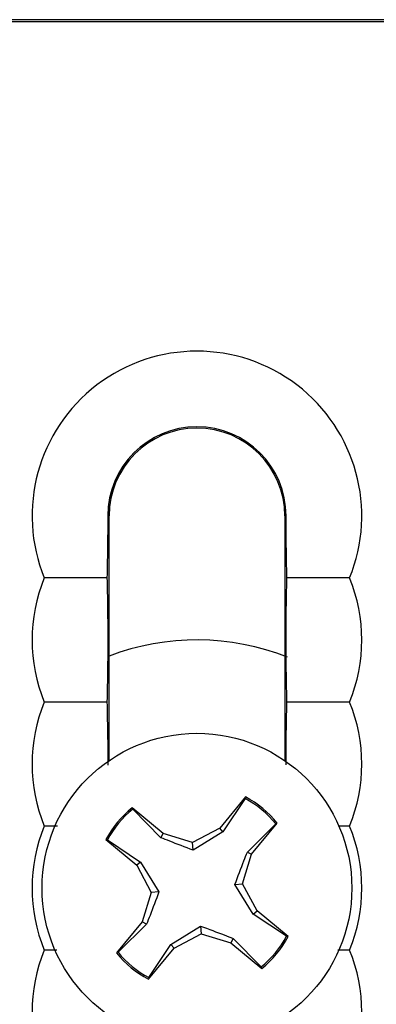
# Model space of a CAD drawing. Header units: inches. Extents: x 0.3 to 33.8, y 0.2 to 21.7.
# Tile 16 of 192: x 12.3687 to 12.4046, y 6.4587 to 6.5579. Entities that reach past the tile are written whole.
import ezdxf

# ---------------------------------------------------------------- set-up
doc = ezdxf.new("R2010")
doc.units = ezdxf.units.IN
doc.header["$MEASUREMENT"] = 0

msp = doc.modelspace()

# ---------------------------------------------------------------- linework, layer by layer
at = {"color": 7, "linetype": 'Continuous', "lineweight": 25}
for p, q in [((12.53656499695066, 6.557917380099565), (12.23656499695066, 6.557917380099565)), ((12.53656499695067, 6.557917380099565), (12.23656499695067, 6.557917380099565)), ((12.53656499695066, 6.557699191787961), (12.23656499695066, 6.557699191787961)), ((12.37758457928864, 6.507917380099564), (12.37771499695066, 6.507917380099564)), ((12.37771499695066, 6.483264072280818), (12.37771499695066, 6.507917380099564)), ((12.39541499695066, 6.507917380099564), (12.39541499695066, 6.483264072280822)), ((12.39554541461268, 6.507917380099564), (12.39541499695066, 6.507917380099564)), ((12.40194347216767, 6.501667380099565), (12.39562687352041, 6.501667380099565)), ((12.40194347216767, 6.489167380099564), (12.39562687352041, 6.489167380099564)), ((12.39145195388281, 6.479597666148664), (12.38886916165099, 6.476471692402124)), ((12.39142053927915, 6.479439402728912), (12.38917767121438, 6.476093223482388)), ((12.39142053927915, 6.479439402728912), (12.39145195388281, 6.479597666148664)), ((12.38316039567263, 6.475928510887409), (12.38003442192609, 6.478511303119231)), ((12.38009511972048, 6.478361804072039), (12.38003442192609, 6.478511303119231)), ((12.38292879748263, 6.475498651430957), (12.38009511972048, 6.478361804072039)), ((12.37252316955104, 6.476667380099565), (12.37118652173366, 6.476667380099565)), ((12.38886916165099, 6.476471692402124), (12.38612727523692, 6.47501777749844)), ((12.38917767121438, 6.476093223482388), (12.38886916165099, 6.476471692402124)), ((12.39164626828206, 6.474053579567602), (12.39450942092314, 6.476887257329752)), ((12.39207612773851, 6.473821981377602), (12.39465891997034, 6.476947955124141)), ((12.39450942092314, 6.476887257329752), (12.39465891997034, 6.476947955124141)), ((12.40194347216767, 6.476667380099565), (12.40084689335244, 6.476667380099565)), ((12.38292879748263, 6.475498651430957), (12.38316039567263, 6.475928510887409)), ((12.38612727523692, 6.47501777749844), (12.38316039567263, 6.475928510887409)), ((12.38917767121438, 6.476093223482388), (12.38620121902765, 6.474240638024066)), ((12.37738471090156, 6.475304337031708), (12.3805106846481, 6.472721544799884)), ((12.37754297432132, 6.475272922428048), (12.37738471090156, 6.475304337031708)), ((12.37754297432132, 6.475272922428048), (12.38088915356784, 6.473030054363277)), ((12.38620121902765, 6.474240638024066), (12.38612727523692, 6.47501777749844)), ((12.39116539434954, 6.470855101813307), (12.39207612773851, 6.473821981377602)), ((12.39164626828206, 6.474053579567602), (12.39207612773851, 6.473821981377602)), ((12.38088915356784, 6.473030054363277), (12.3805106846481, 6.472721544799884)), ((12.3805106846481, 6.472721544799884), (12.38196459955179, 6.469979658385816)), ((12.38088915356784, 6.473030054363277), (12.38274173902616, 6.470053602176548)), ((12.39038825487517, 6.470781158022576), (12.39116539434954, 6.470855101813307)), ((12.39224084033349, 6.467804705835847), (12.39038825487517, 6.470781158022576)), ((12.39261930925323, 6.468113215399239), (12.39116539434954, 6.470855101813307)), ((12.38196459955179, 6.469979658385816), (12.38105386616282, 6.467012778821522)), ((12.38274173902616, 6.470053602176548), (12.38196459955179, 6.469979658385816)), ((12.39224084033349, 6.467804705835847), (12.39261930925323, 6.468113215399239)), ((12.39558701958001, 6.465561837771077), (12.39224084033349, 6.467804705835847)), ((12.39574528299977, 6.465530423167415), (12.39261930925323, 6.468113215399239)), ((12.38105386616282, 6.467012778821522), (12.378471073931, 6.463886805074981)), ((12.38148372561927, 6.466781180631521), (12.37862057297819, 6.463947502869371)), ((12.38148372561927, 6.466781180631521), (12.38105386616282, 6.467012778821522)), ((12.38395232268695, 6.464741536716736), (12.38692877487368, 6.466594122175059)), ((12.38692877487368, 6.466594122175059), (12.38700271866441, 6.465816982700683)), ((12.38426083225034, 6.464363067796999), (12.38700271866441, 6.465816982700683)), ((12.38700271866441, 6.465816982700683), (12.38996959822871, 6.464906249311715)), ((12.39558701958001, 6.465561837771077), (12.39574528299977, 6.465530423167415)), ((12.38170945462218, 6.461395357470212), (12.38395232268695, 6.464741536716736)), ((12.38395232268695, 6.464741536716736), (12.38426083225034, 6.464363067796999)), ((12.39020119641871, 6.465336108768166), (12.38996959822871, 6.464906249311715)), ((12.38996959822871, 6.464906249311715), (12.39309557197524, 6.462323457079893)), ((12.39020119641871, 6.465336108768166), (12.39303487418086, 6.462472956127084)), ((12.37245306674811, 6.464167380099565), (12.37118652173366, 6.464167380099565)), ((12.37862057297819, 6.463947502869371), (12.378471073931, 6.463886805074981)), ((12.38167804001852, 6.46123709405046), (12.38426083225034, 6.464363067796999)), ((12.40194347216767, 6.464167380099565), (12.40076532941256, 6.464167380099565)), ((12.39303487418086, 6.462472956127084), (12.39309557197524, 6.462323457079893)), ((12.38170945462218, 6.461395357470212), (12.38167804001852, 6.46123709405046))]:
    msp.add_line(p, q, dxfattribs=at)
msp.add_circle((12.38656499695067, 6.470417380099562), 0.01560000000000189, dxfattribs=at)
for centre, radius, start, end in [((12.38656499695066, 6.507917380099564), 0.01660000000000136, 337.8825750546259, 202.117424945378), ((12.38656499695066, 6.507917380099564), 0.008980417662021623, 0, 180), ((12.38656499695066, 6.507917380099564), 0.00885000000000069, 0, 180), ((12.38656499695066, 6.507917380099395), 0.008850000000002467, 0, 180), ((12.38656499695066, 6.495417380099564), 0.01660000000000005, 157.8825750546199, 202.117424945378), ((12.38656499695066, 6.495417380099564), 0.0166000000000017, 337.8825750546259, 22.11742494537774), ((12.38656499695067, 6.470417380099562), 0.02500000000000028, 68.58971428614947, 110.7321691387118), ((12.38656499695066, 6.482917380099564), 0.01660000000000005, 157.8825750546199, 202.1174249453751), ((12.38656499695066, 6.482917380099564), 0.0166000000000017, 337.8825750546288, 22.11742494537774), ((12.38656499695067, 6.470417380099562), 0.01024564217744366, 39.15910393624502, 61.71140526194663), ((12.38656499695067, 6.470417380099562), 0.01039999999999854, 38.89829556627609, 61.9722136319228), ((12.38656499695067, 6.470417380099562), 0.01040000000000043, 128.8982955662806, 151.9722136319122), ((12.38656499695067, 6.470417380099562), 0.01024564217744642, 129.1591039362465, 151.7114052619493), ((12.38656499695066, 6.470417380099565), 0.01660000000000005, 157.8825750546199, 202.117424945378), ((12.38656499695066, 6.470417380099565), 0.0166000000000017, 337.8825750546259, 22.11742494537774), ((12.38656499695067, 6.470417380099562), 0.01024564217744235, 309.1591039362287, 331.7114052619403), ((12.38656499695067, 6.470417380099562), 0.01039999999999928, 308.8982955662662, 331.9722136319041), ((12.38656499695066, 6.457917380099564), 0.01660000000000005, 157.8825750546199, 202.117424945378), ((12.38656499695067, 6.470417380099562), 0.01040000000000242, 218.8982955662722, 241.9722136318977), ((12.38656499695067, 6.470417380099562), 0.01024564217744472, 219.1591039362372, 241.7114052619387), ((12.38656499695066, 6.457917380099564), 0.0166000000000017, 337.8825750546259, 22.11742494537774)]:
    msp.add_arc(centre, radius, start, end, dxfattribs=at)
for points, knots in [([(12.37758457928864, 6.507917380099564), (12.37758090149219, 6.506995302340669), (12.37757188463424, 6.504734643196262), (12.37752869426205, 6.502808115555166), (12.37750312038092, 6.50166738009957)], [0, 0, 0, 0, 0.4078800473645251, 1, 1, 1, 1]), ([(12.39562687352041, 6.501667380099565), (12.39560881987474, 6.502488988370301), (12.39557201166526, 6.50416410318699), (12.39554728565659, 6.50636283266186), (12.39554574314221, 6.507644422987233), (12.39554541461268, 6.507917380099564)], [0, 0, 0, 0, 0.4310434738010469, 0.8788218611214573, 1, 1, 1, 1]), ([(12.37750312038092, 6.50166738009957), (12.37584555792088, 6.501667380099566), (12.3737072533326, 6.501667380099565), (12.37164921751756, 6.501667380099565), (12.37118652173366, 6.501667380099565)], [0, 0, 0, 0, 0.7751760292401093, 1, 1, 1, 1]), ([(12.37750312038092, 6.50166738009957), (12.3775241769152, 6.500702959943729), (12.37756264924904, 6.498940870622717), (12.3775903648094, 6.495964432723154), (12.37757572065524, 6.492678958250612), (12.37753435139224, 6.490506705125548), (12.37750558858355, 6.48927322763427), (12.37750312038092, 6.48916738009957)], [0, 0, 0, 0, 0.2519807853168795, 0.4603933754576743, 0.6701424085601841, 0.971694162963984, 1, 1, 1, 1]), ([(12.39562687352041, 6.489167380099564), (12.39560660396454, 6.490093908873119), (12.39556877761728, 6.491822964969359), (12.39553987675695, 6.494757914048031), (12.39555291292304, 6.498038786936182), (12.39559412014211, 6.500256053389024), (12.39562334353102, 6.501515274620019), (12.39562687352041, 6.501667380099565)], [0, 0, 0, 0, 0.2423631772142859, 0.4522898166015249, 0.6637081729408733, 0.959378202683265, 1, 1, 1, 1]), ([(12.37750312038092, 6.48916738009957), (12.37584555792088, 6.489167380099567), (12.3737072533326, 6.489167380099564), (12.37164921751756, 6.489167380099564), (12.37118652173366, 6.489167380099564)], [0, 0, 0, 0, 0.7751760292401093, 1, 1, 1, 1]), ([(12.37750312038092, 6.48916738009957), (12.37752345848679, 6.48820425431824), (12.37756061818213, 6.486444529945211), (12.37758823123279, 6.484167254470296), (12.37758238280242, 6.483013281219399), (12.37758125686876, 6.482791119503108)], [0, 0, 0, 0, 0.4939996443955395, 0.9025853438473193, 1, 1, 1, 1]), ([(12.39554840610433, 6.482836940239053), (12.39554952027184, 6.483603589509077), (12.39555258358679, 6.485711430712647), (12.39559423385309, 6.487756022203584), (12.3956233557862, 6.489015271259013), (12.39562687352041, 6.489167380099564)], [0, 0, 0, 0, 0.3344737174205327, 0.9196088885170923, 1, 1, 1, 1]), ([(12.38620121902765, 6.474240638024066), (12.38537906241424, 6.474546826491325), (12.38421379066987, 6.4749807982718), (12.38322109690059, 6.475380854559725), (12.38292879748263, 6.475498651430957)], [0, 0, 0, 0, 0.7055492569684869, 1, 1, 1, 1]), ([(12.39038825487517, 6.470781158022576), (12.39069444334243, 6.471603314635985), (12.39112841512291, 6.472768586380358), (12.39152847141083, 6.473761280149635), (12.39164626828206, 6.474053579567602)], [0, 0, 0, 0, 0.7055492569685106, 1, 1, 1, 1]), ([(12.38274173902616, 6.470053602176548), (12.3824355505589, 6.469231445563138), (12.38200157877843, 6.468066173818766), (12.3816015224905, 6.467073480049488), (12.38148372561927, 6.466781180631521)], [0, 0, 0, 0, 0.7055492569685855, 1, 1, 1, 1]), ([(12.38692877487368, 6.466594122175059), (12.38775093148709, 6.466287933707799), (12.38891620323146, 6.465853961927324), (12.38990889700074, 6.465453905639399), (12.39020119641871, 6.465336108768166)], [0, 0, 0, 0, 0.7055492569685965, 1, 1, 1, 1])]:
    msp.add_open_spline(points, degree=3, knots=knots, dxfattribs=at)

doc.saveas('drawing.dxf')
